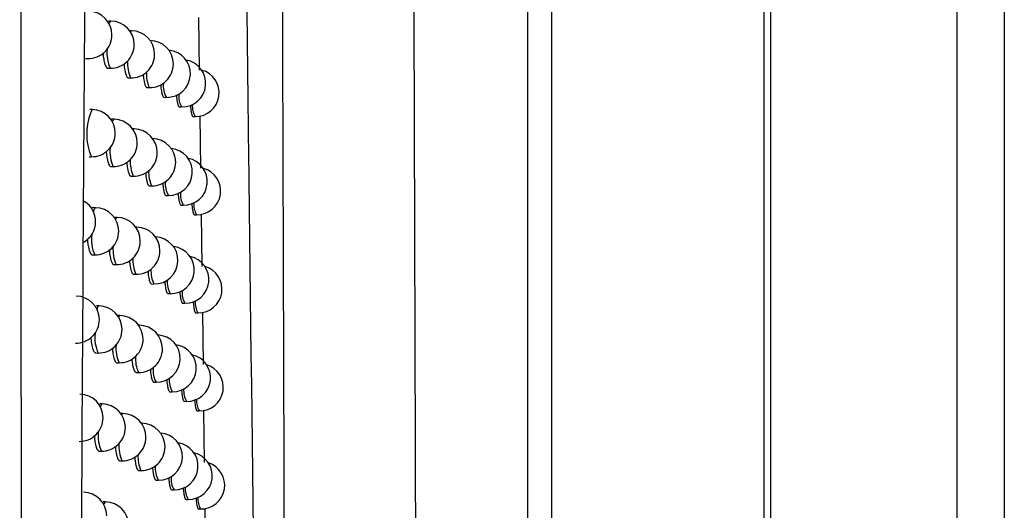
# Model space of a CAD drawing. Header units: millimetres. Extents: x -0.66 to 0.91, y -0.4 to 0.64.
# Tile 61 of 171: x 0.1877 to 0.2086, y 0.0335 to 0.0439. Entities that reach past the tile are written whole.
import ezdxf

# ---------------------------------------------------------------- set-up
doc = ezdxf.new("R2010")
doc.units = ezdxf.units.MM
doc.layers.add('FORMAT', color=7, linetype='Continuous')

msp = doc.modelspace()

# ---------------------------------------------------------------- linework, layer by layer
at = {"layer": 'FORMAT', "color": 7, "linetype": 'Continuous', "lineweight": 25}
for p, q in [((0.203614, 0.324067), (0.203614, -0.03602)), ((0.207571, -0.035976), (0.207571, 0.324024)), ((0.208571, 0.324024), (0.208571, -0.035976)), ((0.203483, 0.021911), (0.203483, 0.136136)), ((0.198474, 0.022126), (0.198474, 0.135921)), ((0.198974, 0.135921), (0.198974, 0.022364)), ((0.189634, 0.043901), (0.189583, 0.043901)), ((0.19149, 0.043973), (0.191504, 0.042862)), ((0.190069, 0.043695), (0.190029, 0.043695)), ((0.190466, 0.043489), (0.190464, 0.04349)), ((0.189097, 0.043108), (0.189145, 0.043107)), ((0.189569, 0.042902), (0.189617, 0.042901)), ((0.190003, 0.042696), (0.190051, 0.042695)), ((0.190401, 0.04249), (0.190448, 0.04249)), ((0.190761, 0.042286), (0.190809, 0.042285)), ((0.189236, 0.042027), (0.189185, 0.042028)), ((0.191085, 0.042082), (0.191133, 0.042081)), ((0.189699, 0.04182), (0.189648, 0.041821)), ((0.191373, 0.041879), (0.19142, 0.041878)), ((0.191517, 0.041892), (0.191532, 0.040783)), ((0.190125, 0.041615), (0.190094, 0.041615)), ((0.189171, 0.041028), (0.189218, 0.041027)), ((0.189633, 0.040821), (0.189681, 0.040821)), ((0.190059, 0.040616), (0.190107, 0.040615)), ((0.190449, 0.040411), (0.190497, 0.04041)), ((0.190803, 0.040206), (0.190851, 0.040205)), ((0.189308, 0.039947), (0.189257, 0.039948)), ((0.191121, 0.040002), (0.191168, 0.040002)), ((0.189763, 0.039741), (0.189711, 0.039742)), ((0.191403, 0.039799), (0.19145, 0.039798)), ((0.191545, 0.039813), (0.19156, 0.038704)), ((0.190181, 0.039536), (0.190157, 0.039536)), ((0.189243, 0.038948), (0.189291, 0.038948)), ((0.189697, 0.038742), (0.189745, 0.038741)), ((0.190115, 0.038537), (0.190163, 0.038536)), ((0.190497, 0.038332), (0.190545, 0.038331)), ((0.190844, 0.038127), (0.190892, 0.038127)), ((0.189379, 0.037869), (0.189328, 0.03787)), ((0.191156, 0.037924), (0.191203, 0.037923)), ((0.189825, 0.037663), (0.189774, 0.037664)), ((0.191432, 0.037721), (0.191479, 0.03772)), ((0.191573, 0.037733), (0.191586, 0.036627)), ((0.190235, 0.037457), (0.19022, 0.037458)), ((0.189314, 0.03687), (0.189362, 0.036869)), ((0.189759, 0.036664), (0.189807, 0.036663)), ((0.190169, 0.036458), (0.190217, 0.036458)), ((0.190544, 0.036254), (0.190592, 0.036253)), ((0.190884, 0.036049), (0.190932, 0.036049)), ((0.189449, 0.035791), (0.189398, 0.035792)), ((0.19119, 0.035846), (0.191237, 0.035845)), ((0.189886, 0.035585), (0.189844, 0.035586)), ((0.19146, 0.035643), (0.191507, 0.035642)), ((0.191598, 0.035654), (0.191611, 0.034551)), ((0.190289, 0.03538), (0.190281, 0.03538)), ((0.189383, 0.034792), (0.189431, 0.034792)), ((0.18982, 0.034586), (0.189869, 0.034586)), ((0.190223, 0.034381), (0.190271, 0.03438)), ((0.190591, 0.034176), (0.190639, 0.034176)), ((0.190924, 0.033972), (0.190972, 0.033972)), ((0.189518, 0.033715), (0.189467, 0.033716)), ((0.191224, 0.033769), (0.191271, 0.033768)), ((0.191489, 0.033566), (0.191536, 0.033565)), ((0.191622, 0.033577), (0.191634, 0.032568))]:
    msp.add_line(p, q, dxfattribs=at)
at = {"layer": 'FORMAT', "color": 7, "linetype": 'Continuous', "lineweight": 25, "flags": 128}
for points in [[(0.189598, 0.043838), (0.189605, 0.043863), (0.189634, 0.043901), (0.189634, 0.043901)], [(0.190046, 0.043671), (0.190069, 0.043695), (0.190069, 0.043695)], [(0.190464, 0.043489), (0.190466, 0.043489), (0.190466, 0.043489)], [(0.189665, 0.041768), (0.18967, 0.041782), (0.189699, 0.04182), (0.189699, 0.04182)], [(0.190106, 0.041598), (0.190125, 0.041615), (0.190125, 0.041615)], [(0.189732, 0.039699), (0.189734, 0.039703), (0.189762, 0.039741), (0.189763, 0.039741)], [(0.190165, 0.039525), (0.19018, 0.039536), (0.190181, 0.039536)], [(0.189798, 0.037629), (0.189825, 0.037663), (0.189825, 0.037663)], [(0.190224, 0.037452), (0.190235, 0.037457), (0.190235, 0.037457)], [(0.189412, 0.035728), (0.18942, 0.035753), (0.189449, 0.035791), (0.189449, 0.035791)], [(0.189862, 0.035559), (0.189886, 0.035585), (0.189886, 0.035585)], [(0.190283, 0.035379), (0.190289, 0.03538), (0.190289, 0.03538)], [(0.189484, 0.033662), (0.189489, 0.033677), (0.189517, 0.033715), (0.189518, 0.033715)]]:
    msp.add_lwpolyline(points, dxfattribs=at)
at = {"layer": 'FORMAT', "color": 7, "linetype": 'Continuous', "lineweight": 25}
for centre, radius, start, end in [((0.189154, 0.043607), 0.0005, 360, 88.978431), ((0.189626, 0.043401), 0.0005, 360, 88.978431), ((0.19006, 0.043195), 0.0005, 360, 88.978431), ((0.189154, 0.043607), 0.0005, 268.978431, 360), ((0.190457, 0.04299), 0.0005, 360, 88.978431), ((0.190337, 0.043224), 0.0007892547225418, 174.138273, 204.152911), ((0.189626, 0.043401), 0.0005, 268.978431, 360), ((0.190818, 0.042785), 0.0005, 268.978431, 84.920656), ((0.190717, 0.042999), 0.0007321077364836, 175.631539, 204.571646), ((0.19006, 0.043195), 0.0005, 268.978431, 360), ((0.191142, 0.042581), 0.0005, 268.978431, 80.306355), ((0.191069, 0.042779), 0.0006847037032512, 176.956702, 204.980117), ((0.190457, 0.04299), 0.0005, 268.978431, 360), ((0.191429, 0.042378), 0.0005, 268.978431, 75.326189), ((0.191219, 0.042525), 0.0004754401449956, 173.16169, 210.373324), ((0.191518, 0.04231), 0.0004480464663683, 174.298667, 210.712866), ((0.190344, 0.041507), 0.0012234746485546, 154.856983, 203.099878), ((0.189227, 0.041527), 0.0005, 360, 88.978431), ((0.191784, 0.042097), 0.0004249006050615, 175.32849, 211.036236), ((0.18969, 0.041321), 0.0005, 360, 88.978431), ((0.190116, 0.041115), 0.0005, 360, 88.978431), ((0.189227, 0.041527), 0.0005, 268.978431, 360), ((0.190506, 0.04091), 0.0005, 360, 88.978431), ((0.190387, 0.041139), 0.0007746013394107, 174.511914, 204.253478), ((0.18969, 0.041321), 0.0005, 268.978431, 360), ((0.19086, 0.040705), 0.0005, 268.978431, 84.06467), ((0.190762, 0.040916), 0.0007208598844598, 175.938033, 204.663081), ((0.190116, 0.041115), 0.0005, 268.978431, 360), ((0.190506, 0.04091), 0.0005, 268.978431, 360), ((0.191177, 0.040501), 0.0005, 268.978431, 79.463819), ((0.191109, 0.040696), 0.0006758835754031, 177.213695, 205.06325), ((0.191459, 0.040298), 0.0005, 268.978431, 74.492795), ((0.191256, 0.040443), 0.0004698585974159, 173.386813, 210.439078), ((0.188809, 0.039654), 0.0005, 299.861275, 58.746894), ((0.191549, 0.040229), 0.0004437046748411, 174.486691, 210.770794), ((0.189354, 0.03987), 8.93858569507e-05, 120.503186, 186.905599), ((0.189299, 0.039448), 0.0005, 360, 88.978431), ((0.191811, 0.040016), 0.0004215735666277, 175.482354, 211.085822), ((0.189754, 0.039241), 0.0005, 360, 88.978431), ((0.189299, 0.039448), 0.0005, 268.978431, 360), ((0.190172, 0.039036), 0.0005, 360, 88.978431), ((0.190043, 0.039281), 0.000822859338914, 173.30173, 203.938106), ((0.189754, 0.039241), 0.0005, 268.978431, 360), ((0.190554, 0.038831), 0.0005, 268.978431, 87.511142), ((0.190438, 0.039055), 0.0007609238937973, 174.866129, 204.351425), ((0.190172, 0.039036), 0.0005, 268.978431, 360), ((0.190901, 0.038626), 0.0005, 268.978431, 83.214024), ((0.190808, 0.038833), 0.0007102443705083, 176.231633, 204.752394), ((0.191212, 0.038423), 0.0005, 268.978431, 78.625476), ((0.191149, 0.038614), 0.0006675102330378, 177.461032, 205.144444), ((0.191488, 0.03822), 0.0005, 268.978431, 73.662807), ((0.191292, 0.038362), 0.0004645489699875, 173.603969, 210.503199), ((0.188889, 0.037576), 0.0005, 360, 88.978431), ((0.19158, 0.038148), 0.0004395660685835, 174.668062, 210.827146), ((0.189419, 0.037799), 8.05537115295e-05, 119.871598, 183.671216), ((0.18937, 0.037369), 0.0005, 360, 88.978431), ((0.191837, 0.037936), 0.0004183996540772, 175.630594, 211.133905), ((0.188889, 0.037576), 0.0005, 268.978431, 360), ((0.189816, 0.037163), 0.0005, 360, 88.978431), ((0.18937, 0.037369), 0.0005, 268.978431, 360), ((0.190226, 0.036958), 0.0005, 360, 88.978431), ((0.190098, 0.037197), 0.0008059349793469, 173.719718, 204.043637), ((0.189816, 0.037163), 0.0005, 268.978431, 360), ((0.190601, 0.036753), 0.0005, 268.978431, 86.649703), ((0.190488, 0.036973), 0.0007481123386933, 175.203073, 204.446932), ((0.190226, 0.036958), 0.0005, 268.978431, 360), ((0.190941, 0.036549), 0.0005, 268.978431, 82.368474), ((0.190853, 0.036752), 0.0007002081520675, 176.513294, 204.839651), ((0.191246, 0.036345), 0.0005, 268.978431, 77.791172), ((0.191013, 0.036498), 0.0004874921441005, 172.686116, 210.236836), ((0.191516, 0.036142), 0.0005, 268.978431, 72.83615), ((0.191328, 0.036282), 0.0004594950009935, 173.813477, 210.565705), ((0.191611, 0.036069), 0.0004356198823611, 174.843004, 210.881938), ((0.188968, 0.035498), 0.0005, 360, 88.978431), ((0.18944, 0.035291), 0.0005, 360, 88.978431), ((0.191863, 0.035857), 0.0004153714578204, 175.773383, 211.180506), ((0.188968, 0.035498), 0.0005, 268.978431, 360), ((0.189877, 0.035086), 0.0005, 360, 88.978431), ((0.18944, 0.035291), 0.0005, 268.978431, 360), ((0.19028, 0.03488), 0.0005, 360, 88.978431), ((0.190152, 0.035115), 0.0007902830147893, 174.112268, 204.146018), ((0.189877, 0.035086), 0.0005, 268.978431, 360), ((0.190648, 0.034676), 0.0005, 268.978431, 85.794418), ((0.190538, 0.034891), 0.000736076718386, 175.524468, 204.54014), ((0.19028, 0.03488), 0.0005, 268.978431, 360), ((0.190981, 0.034471), 0.0005, 268.978431, 81.527794), ((0.190897, 0.034671), 0.0006907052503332, 176.783833, 204.924905), ((0.19128, 0.034268), 0.0005, 268.978431, 76.960762), ((0.191054, 0.034419), 0.0004813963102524, 172.924903, 210.304955), ((0.191545, 0.034065), 0.0005, 268.978431, 72.01276), ((0.191363, 0.034203), 0.000454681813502, 174.015631, 210.626612), ((0.191641, 0.03399), 0.0004318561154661, 175.011727, 210.935189), ((0.189045, 0.033421), 0.0005, 360, 88.978431), ((0.189509, 0.033215), 0.0005, 360, 88.978431), ((0.191888, 0.033779), 0.0004124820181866, 175.910889, 211.225648)]:
    msp.add_arc(centre, radius, start, end, dxfattribs=at)
for points, knots in [([(0.1958452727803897, 0.1341201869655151), (0.1958674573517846, 0.1217911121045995), (0.1959118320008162, 0.0971299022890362), (0.1960024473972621, 0.060297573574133), (0.1960787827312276, 0.0358944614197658), (0.1961169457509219, 0.0236943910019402)], [0, 0, 0, 0, 0.3333052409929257, 0.6666932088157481, 1, 1, 1, 1]), ([(0.1933480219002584, 0.0217882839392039), (0.1933383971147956, 0.0246374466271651), (0.1932891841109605, 0.039205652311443), (0.1932091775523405, 0.0655934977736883), (0.1931469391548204, 0.0897799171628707), (0.1931180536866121, 0.1021753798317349), (0.1931167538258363, 0.1027331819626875)], [0, 0, 0, 0, 0.1061557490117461, 0.5427906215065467, 0.979425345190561, 1, 1, 1, 1]), ([(0.1927901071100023, 0.0213730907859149), (0.1927143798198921, 0.0279605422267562), (0.1925628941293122, 0.0411381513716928), (0.1922969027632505, 0.0610178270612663), (0.1919990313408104, 0.0809722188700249), (0.1917604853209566, 0.0943342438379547), (0.1916411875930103, 0.1010166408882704)], [0, 0, 0, 0, 0.2497424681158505, 0.4995875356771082, 0.7497419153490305, 1, 1, 1, 1]), ([(0.1877643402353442, -0.0006604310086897), (0.1877633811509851, 0.0003869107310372), (0.1877554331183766, 0.0090663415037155), (0.1877418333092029, 0.0253824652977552), (0.1877256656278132, 0.0482942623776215), (0.1877123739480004, 0.0712143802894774), (0.1877042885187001, 0.0885041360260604), (0.1877004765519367, 0.0981526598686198), (0.187699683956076, 0.1001588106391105)], [0, 0, 0, 0, 0.0311834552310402, 0.2584205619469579, 0.4856768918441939, 0.7129909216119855, 0.9403241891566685, 1, 1, 1, 1]), ([(0.1896683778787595, 0.097464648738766), (0.1895188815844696, 0.086539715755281), (0.1892198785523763, 0.0646890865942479), (0.1889767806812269, 0.0319072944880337), (0.1889076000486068, 0.0100701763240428), (0.1888730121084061, -0.0008476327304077)], [0, 0, 0, 0, 0.3333330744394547, 0.6666894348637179, 1, 1, 1, 1]), ([(0.1894654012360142, 0.0432289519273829), (0.1894668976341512, 0.0432090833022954), (0.1894693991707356, 0.043175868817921), (0.189474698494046, 0.0431333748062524), (0.1894815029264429, 0.0430873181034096), (0.1894897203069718, 0.043045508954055), (0.1894990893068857, 0.0430089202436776), (0.1895091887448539, 0.0429759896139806), (0.1895202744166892, 0.0429488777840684), (0.1895320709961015, 0.0429283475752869), (0.1895412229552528, 0.0429162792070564), (0.189550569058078, 0.0429077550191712), (0.1895597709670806, 0.0429025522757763), (0.1895658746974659, 0.0429020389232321), (0.1895687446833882, 0.0429017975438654)], [0, 0, 0, 0, 0.1047601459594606, 0.1751280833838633, 0.2434145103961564, 0.3815509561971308, 0.4520525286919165, 0.5205776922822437, 0.6591970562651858, 0.7299457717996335, 0.7986963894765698, 0.8679264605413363, 0.9378987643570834, 1, 1, 1, 1]), ([(0.1899102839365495, 0.0429999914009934), (0.1899111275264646, 0.0429878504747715), (0.1899128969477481, 0.0429623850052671), (0.1899169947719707, 0.0429271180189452), (0.1899231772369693, 0.0428809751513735), (0.1899307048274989, 0.0428391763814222), (0.1899392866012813, 0.0428025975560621), (0.1899485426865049, 0.0427697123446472), (0.1899587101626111, 0.0427426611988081), (0.1899695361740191, 0.0427222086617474), (0.1899779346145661, 0.0427102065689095), (0.1899865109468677, 0.0427017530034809), (0.1899949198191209, 0.0426966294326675), (0.1900004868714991, 0.0426961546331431), (0.1900030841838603, 0.0426959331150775)], [0, 0, 0, 0, 0.0670146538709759, 0.1405625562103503, 0.2118795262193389, 0.3561499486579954, 0.4297864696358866, 0.5012581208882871, 0.6458415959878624, 0.7196385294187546, 0.791251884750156, 0.8633652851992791, 0.9362529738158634, 1, 1, 1, 1]), ([(0.1903177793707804, 0.0427715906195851), (0.1903180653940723, 0.0427671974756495), (0.1903192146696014, 0.0427495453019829), (0.1903222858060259, 0.0427216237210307), (0.1903278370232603, 0.0426753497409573), (0.190334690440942, 0.0426335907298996), (0.1903424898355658, 0.0425970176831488), (0.1903509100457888, 0.0425641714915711), (0.190360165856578, 0.042537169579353), (0.1903700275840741, 0.0425167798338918), (0.1903776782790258, 0.0425048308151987), (0.1903854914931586, 0.0424964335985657), (0.1903931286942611, 0.0424913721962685), (0.1903981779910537, 0.0424909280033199), (0.1904005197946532, 0.0424907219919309)], [0, 0, 0, 0, 0.0255085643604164, 0.1024964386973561, 0.1771052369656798, 0.3280376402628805, 0.4050779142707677, 0.4797733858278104, 0.6308813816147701, 0.7080118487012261, 0.7827820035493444, 0.858074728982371, 0.9341767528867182, 0.9999999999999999, 0.9999999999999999, 0.9999999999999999, 0.9999999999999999]), ([(0.1906880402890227, 0.0425476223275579), (0.1906889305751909, 0.0425371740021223), (0.1906908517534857, 0.0425146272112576), (0.1906957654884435, 0.0424706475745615), (0.1907018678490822, 0.0424287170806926), (0.1907089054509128, 0.042392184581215), (0.1907164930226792, 0.0423593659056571), (0.190724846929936, 0.0423323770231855), (0.1907381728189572, 0.0423020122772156), (0.1907497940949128, 0.0422873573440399), (0.190759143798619, 0.0422863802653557), (0.1907612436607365, 0.0422861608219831)], [0, 0, 0, 0, 0.0670932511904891, 0.1447827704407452, 0.3019494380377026, 0.3821743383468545, 0.4599000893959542, 0.6171403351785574, 0.6974032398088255, 0.9320394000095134, 1, 1, 1, 1]), ([(0.191020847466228, 0.0423345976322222), (0.1910214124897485, 0.0423271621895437), (0.1910228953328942, 0.0423076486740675), (0.1910270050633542, 0.0422665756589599), (0.1910324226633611, 0.0422245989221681), (0.1910402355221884, 0.0421791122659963), (0.1910472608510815, 0.0421480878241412), (0.1910548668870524, 0.0421233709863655), (0.1910628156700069, 0.0421030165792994), (0.1910712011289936, 0.0420895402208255), (0.1910794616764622, 0.0420828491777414), (0.1910835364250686, 0.0420824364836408), (0.1910854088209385, 0.0420822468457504)], [0, 0, 0, 0, 0.0487718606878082, 0.1279964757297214, 0.2882698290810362, 0.370081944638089, 0.5283820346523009, 0.6096032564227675, 0.6914218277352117, 0.8497238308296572, 0.9309462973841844, 1, 1, 1, 1]), ([(0.1913169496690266, 0.0421222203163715), (0.1913172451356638, 0.0421178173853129), (0.1913183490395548, 0.0421013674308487), (0.19132173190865, 0.0420632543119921), (0.191326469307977, 0.0420212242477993), (0.1913319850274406, 0.0419847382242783), (0.1913379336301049, 0.0419519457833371), (0.1913444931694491, 0.0419250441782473), (0.191351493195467, 0.0419047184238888), (0.1913587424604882, 0.0418889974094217), (0.1913659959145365, 0.041879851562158), (0.1913714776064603, 0.0418791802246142), (0.1913731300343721, 0.0418789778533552)], [0, 0, 0, 0, 0.0295389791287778, 0.1103616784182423, 0.2738683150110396, 0.3573312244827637, 0.4381522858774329, 0.6016555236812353, 0.6851165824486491, 0.7659385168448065, 0.9294433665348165, 1, 1, 1, 1]), ([(0.1895324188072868, 0.0411433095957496), (0.1895337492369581, 0.0411252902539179), (0.189536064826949, 0.0410939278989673), (0.18954106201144, 0.0410531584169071), (0.1895477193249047, 0.0410070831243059), (0.1895557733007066, 0.0409652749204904), (0.1895649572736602, 0.0409286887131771), (0.1895748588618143, 0.0408957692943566), (0.189585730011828, 0.0408686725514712), (0.189597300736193, 0.0408481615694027), (0.1896062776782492, 0.0408361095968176), (0.1896154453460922, 0.0408276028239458), (0.1896244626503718, 0.0408224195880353), (0.1896304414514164, 0.0408219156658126), (0.1896332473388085, 0.0408216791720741)], [0, 0, 0, 0, 0.0960274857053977, 0.1671341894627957, 0.2361234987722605, 0.3756826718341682, 0.4469114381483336, 0.5161184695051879, 0.6561180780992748, 0.7275722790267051, 0.7969842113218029, 0.8668803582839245, 0.9375261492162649, 0.9999999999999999, 0.9999999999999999, 0.9999999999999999, 0.9999999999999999]), ([(0.1899688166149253, 0.0409148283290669), (0.1899695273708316, 0.0409044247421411), (0.1899711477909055, 0.0408807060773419), (0.1899750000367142, 0.0408470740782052), (0.1899810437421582, 0.0408009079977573), (0.1899884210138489, 0.0407591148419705), (0.1899968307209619, 0.0407225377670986), (0.1900059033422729, 0.0406896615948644), (0.1900158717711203, 0.0406626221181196), (0.1900264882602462, 0.0406421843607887), (0.1900347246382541, 0.0406301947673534), (0.1900431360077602, 0.0406217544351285), (0.1900513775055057, 0.0406166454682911), (0.1900568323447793, 0.040616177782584), (0.1900593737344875, 0.04061595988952)], [0, 0, 0, 0, 0.0580489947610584, 0.1323432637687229, 0.2043733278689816, 0.3500869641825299, 0.4244609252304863, 0.4966293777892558, 0.6426231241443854, 0.717140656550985, 0.7894350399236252, 0.8622343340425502, 0.9358154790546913, 1, 1, 1, 1]), ([(0.1903684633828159, 0.0406868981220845), (0.1903686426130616, 0.04068412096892), (0.1903696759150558, 0.0406681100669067), (0.190372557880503, 0.0406417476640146), (0.1903779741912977, 0.0405954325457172), (0.1903846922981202, 0.0405536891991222), (0.1903923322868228, 0.0405171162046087), (0.1904005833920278, 0.0404842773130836), (0.1904096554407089, 0.0404572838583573), (0.1904193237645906, 0.040436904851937), (0.1904268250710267, 0.0404249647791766), (0.1904344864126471, 0.0404165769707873), (0.1904419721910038, 0.0404115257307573), (0.1904469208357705, 0.0404110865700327), (0.1904492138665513, 0.0404108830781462)], [0, 0, 0, 0, 0.0163143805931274, 0.0940560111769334, 0.1693877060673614, 0.3217829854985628, 0.3995705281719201, 0.4749772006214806, 0.6275244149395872, 0.7053900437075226, 0.7808603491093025, 0.8568581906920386, 0.9336730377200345, 1, 1, 1, 1]), ([(0.1907313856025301, 0.0404661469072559), (0.1907322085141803, 0.0404562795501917), (0.1907340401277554, 0.0404343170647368), (0.1907387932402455, 0.0403908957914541), (0.190744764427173, 0.0403489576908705), (0.1907516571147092, 0.040312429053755), (0.1907590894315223, 0.0402796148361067), (0.1907672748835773, 0.0402526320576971), (0.1907803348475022, 0.040222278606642), (0.1907917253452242, 0.0402076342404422), (0.190800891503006, 0.0402066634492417), (0.1908029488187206, 0.0402064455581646)], [0, 0, 0, 0, 0.0636252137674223, 0.1416152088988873, 0.2993900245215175, 0.3799256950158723, 0.4579445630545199, 0.6157780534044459, 0.6963440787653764, 0.9318453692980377, 1, 1, 1, 1]), ([(0.191057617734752, 0.0402533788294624), (0.1910581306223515, 0.0402464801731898), (0.1910595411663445, 0.0402275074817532), (0.191062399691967, 0.0401984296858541), (0.1910661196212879, 0.0401661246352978), (0.1910703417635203, 0.0401359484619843), (0.1910780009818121, 0.0400902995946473), (0.1910869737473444, 0.0400536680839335), (0.1911005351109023, 0.0400184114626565), (0.1911107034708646, 0.0400038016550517), (0.1911188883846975, 0.0400028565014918), (0.1911207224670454, 0.0400026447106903)], [0, 0, 0, 0, 0.0454589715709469, 0.125021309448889, 0.2051400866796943, 0.2861206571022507, 0.368281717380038, 0.6083892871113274, 0.6905537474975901, 0.9306590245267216, 1, 1, 1, 1]), ([(0.1892569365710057, 0.0399479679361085), (0.1892557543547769, 0.0399480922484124), (0.1892511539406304, 0.0399485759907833), (0.1892385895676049, 0.039944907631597), (0.1892274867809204, 0.0399314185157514), (0.1892197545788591, 0.0399220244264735)], [0, 0, 0, 0, 0.0950193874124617, 0.3697534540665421, 1, 1, 1, 1]), ([(0.1913477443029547, 0.0400412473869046), (0.1913480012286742, 0.0400373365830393), (0.1913490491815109, 0.0400213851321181), (0.1913523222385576, 0.0399837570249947), (0.1913569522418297, 0.0399417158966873), (0.1913623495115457, 0.0399052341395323), (0.1913681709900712, 0.0398724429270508), (0.1913745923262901, 0.0398455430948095), (0.1913814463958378, 0.0398252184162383), (0.1913885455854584, 0.0398094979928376), (0.1913956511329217, 0.039800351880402), (0.1914010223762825, 0.0397996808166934), (0.1914026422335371, 0.0397994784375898)], [0, 0, 0, 0, 0.0263361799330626, 0.107420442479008, 0.2714561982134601, 0.3551891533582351, 0.4362727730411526, 0.6003070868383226, 0.6840391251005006, 0.765126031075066, 0.9291668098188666, 1, 1, 1, 1]), ([(0.1891338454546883, 0.0392872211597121), (0.1891357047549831, 0.0392635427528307), (0.1891386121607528, 0.0392265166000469), (0.1891445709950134, 0.0391804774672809), (0.1891516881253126, 0.0391344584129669), (0.1891602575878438, 0.039092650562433), (0.1891700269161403, 0.0390560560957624), (0.1891805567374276, 0.039023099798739), (0.1891921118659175, 0.0389959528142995), (0.1892044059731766, 0.0389753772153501), (0.1892139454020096, 0.0389632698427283), (0.1892236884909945, 0.0389547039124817), (0.1892333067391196, 0.0389494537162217), (0.1892396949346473, 0.0389489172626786), (0.1892427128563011, 0.0389486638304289)], [0, 0, 0, 0, 0.1221855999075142, 0.191062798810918, 0.2579334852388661, 0.3932040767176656, 0.4622405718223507, 0.5293981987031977, 0.6652490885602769, 0.7345824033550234, 0.8020144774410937, 0.8699164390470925, 0.9385457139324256, 1, 1, 1, 1]), ([(0.1895982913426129, 0.0390586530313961), (0.1895994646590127, 0.0390424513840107), (0.1896016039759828, 0.0390129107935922), (0.1896063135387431, 0.0389738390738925), (0.1896128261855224, 0.0389277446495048), (0.1896207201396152, 0.0388859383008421), (0.1896297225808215, 0.0388493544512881), (0.1896394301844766, 0.038816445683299), (0.1896500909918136, 0.0387893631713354), (0.1896614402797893, 0.0387688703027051), (0.1896702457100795, 0.0387568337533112), (0.189679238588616, 0.0387483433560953), (0.189688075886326, 0.0387431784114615), (0.1896939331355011, 0.0387426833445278), (0.1896966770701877, 0.0387424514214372)], [0, 0, 0, 0, 0.087264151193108, 0.1591094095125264, 0.2288021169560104, 0.3697850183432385, 0.4417414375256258, 0.5116320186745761, 0.6530152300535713, 0.7251765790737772, 0.7952526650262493, 0.8658177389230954, 0.937139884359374, 1, 1, 1, 1]), ([(0.1900263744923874, 0.0388306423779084), (0.1900269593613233, 0.0388219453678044), (0.1900284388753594, 0.0387999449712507), (0.1900320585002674, 0.0387679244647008), (0.1900379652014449, 0.0387217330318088), (0.1900451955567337, 0.0386799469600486), (0.1900534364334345, 0.0386433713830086), (0.1900623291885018, 0.0386105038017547), (0.1900721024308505, 0.0385834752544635), (0.1900825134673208, 0.0385630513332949), (0.1900905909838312, 0.0385510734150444), (0.1900988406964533, 0.0385426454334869), (0.1901069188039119, 0.0385375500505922), (0.1901122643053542, 0.0385370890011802), (0.190114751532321, 0.038536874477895)], [0, 0, 0, 0, 0.0490571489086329, 0.124097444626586, 0.196840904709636, 0.3439983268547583, 0.4191099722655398, 0.491976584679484, 0.6393833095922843, 0.7146227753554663, 0.7876006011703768, 0.8610882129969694, 0.9353652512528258, 1, 1, 1, 1]), ([(0.1904183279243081, 0.0386031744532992), (0.1904184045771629, 0.0386019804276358), (0.1904193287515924, 0.0385875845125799), (0.1904220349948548, 0.0385627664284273), (0.1904273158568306, 0.0385164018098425), (0.1904339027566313, 0.0384746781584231), (0.190441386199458, 0.0384381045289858), (0.1904494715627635, 0.0384052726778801), (0.1904583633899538, 0.0383782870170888), (0.1904678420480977, 0.0383579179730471), (0.1904751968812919, 0.0383459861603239), (0.1904827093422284, 0.0383376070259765), (0.1904900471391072, 0.0383325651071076), (0.1904948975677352, 0.0383321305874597), (0.1904971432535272, 0.0383319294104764)], [0, 0, 0, 0, 0.0070993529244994, 0.0855942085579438, 0.161648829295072, 0.3155070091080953, 0.3940417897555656, 0.4701606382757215, 0.6241490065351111, 0.7027507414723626, 0.7789231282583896, 0.8556280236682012, 0.9331576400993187, 1, 1, 1, 1]), ([(0.1907740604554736, 0.0383855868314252), (0.1907748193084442, 0.0383762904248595), (0.1907765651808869, 0.0383549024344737), (0.1907811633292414, 0.0383120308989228), (0.1907870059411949, 0.0382700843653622), (0.190793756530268, 0.0382335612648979), (0.1908010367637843, 0.0382007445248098), (0.1908090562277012, 0.0381738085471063), (0.1908197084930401, 0.0381484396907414), (0.1908287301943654, 0.0381349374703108), (0.1908376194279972, 0.0381282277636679), (0.1908420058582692, 0.0381278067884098), (0.1908440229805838, 0.0381276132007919)], [0, 0, 0, 0, 0.0601637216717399, 0.138417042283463, 0.2967248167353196, 0.3775328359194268, 0.4558085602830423, 0.6141619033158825, 0.6949935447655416, 0.8514150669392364, 0.9316724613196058, 1, 1, 1, 1]), ([(0.1910938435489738, 0.0381730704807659), (0.1910943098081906, 0.0381667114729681), (0.191097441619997, 0.0381239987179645), (0.1911032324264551, 0.0380752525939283), (0.1911136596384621, 0.0380115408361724), (0.1911224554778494, 0.0379749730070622), (0.1911319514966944, 0.0379497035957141), (0.191137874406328, 0.0379378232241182), (0.1911439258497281, 0.0379294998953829), (0.1911498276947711, 0.037924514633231), (0.1911537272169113, 0.0379241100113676), (0.1911555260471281, 0.0379239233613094)], [0, 0, 0, 0, 0.0421445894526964, 0.2830805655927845, 0.3655284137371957, 0.6064671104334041, 0.6889160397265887, 0.7687550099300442, 0.849152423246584, 0.9304147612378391, 1, 1, 1, 1]), ([(0.1913781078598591, 0.0379611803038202), (0.1913783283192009, 0.037957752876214), (0.1913793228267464, 0.0379422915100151), (0.1913824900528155, 0.0379051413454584), (0.1913870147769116, 0.0378630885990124), (0.1913922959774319, 0.0378266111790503), (0.1913979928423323, 0.0377938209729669), (0.1914042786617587, 0.0377669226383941), (0.1914109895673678, 0.0377465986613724), (0.1914179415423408, 0.037730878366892), (0.1914249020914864, 0.0377217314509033), (0.1914301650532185, 0.0377210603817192), (0.1914317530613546, 0.0377208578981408)], [0, 0, 0, 0, 0.023167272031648, 0.1045091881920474, 0.2690661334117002, 0.353065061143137, 0.4344078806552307, 0.5989664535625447, 0.6829659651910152, 0.7643150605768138, 0.9288861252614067, 1, 1, 1, 1]), ([(0.189207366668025, 0.0372030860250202), (0.1892090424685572, 0.0371812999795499), (0.1892117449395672, 0.037146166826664), (0.1892173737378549, 0.0371018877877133), (0.1892243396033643, 0.0370558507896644), (0.1892327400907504, 0.0370140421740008), (0.1892423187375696, 0.0369774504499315), (0.1892526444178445, 0.0369445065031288), (0.1892639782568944, 0.0369173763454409), (0.1892760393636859, 0.0368968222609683), (0.1892853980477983, 0.0368847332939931), (0.1892949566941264, 0.0368761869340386), (0.1893043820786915, 0.0368709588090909), (0.189310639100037, 0.0368704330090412), (0.1893135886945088, 0.0368701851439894)], [0, 0, 0, 0, 0.1136190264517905, 0.1832271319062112, 0.2507916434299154, 0.3874667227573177, 0.4572212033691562, 0.5250493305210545, 0.6622575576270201, 0.7322847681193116, 0.8003644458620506, 0.8689186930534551, 0.9382075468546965, 1, 1, 1, 1]), ([(0.1896630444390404, 0.036974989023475), (0.1896640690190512, 0.0369605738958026), (0.1896660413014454, 0.0369328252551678), (0.1896704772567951, 0.0368954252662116), (0.1896768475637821, 0.0368493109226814), (0.1896845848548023, 0.0368075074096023), (0.1896934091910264, 0.0367709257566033), (0.1897029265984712, 0.0367380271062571), (0.1897133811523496, 0.0367109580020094), (0.1897245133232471, 0.0366904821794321), (0.1897331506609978, 0.0366784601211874), (0.1897419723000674, 0.0366699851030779), (0.1897506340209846, 0.0366648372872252), (0.1897563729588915, 0.0366643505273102), (0.189759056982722, 0.0366641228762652)], [0, 0, 0, 0, 0.0784715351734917, 0.1510550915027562, 0.2214516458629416, 0.3638591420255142, 0.4365436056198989, 0.5071193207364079, 0.6498892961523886, 0.7227593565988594, 0.7935023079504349, 0.8647390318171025, 0.9367402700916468, 1, 1, 1, 1]), ([(0.1901692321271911, 0.0364593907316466), (0.1901683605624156, 0.03645909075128), (0.1901646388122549, 0.0364578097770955), (0.1901582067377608, 0.0364615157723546), (0.1901499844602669, 0.0364676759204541), (0.1901419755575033, 0.03647781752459), (0.1901341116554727, 0.0364913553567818), (0.190121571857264, 0.0365194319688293), (0.1901100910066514, 0.0365585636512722), (0.1901003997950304, 0.0366062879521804), (0.1900951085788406, 0.0366375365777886), (0.190090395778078, 0.0366708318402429), (0.1900863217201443, 0.0367067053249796), (0.1900837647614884, 0.0367323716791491), (0.1900827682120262, 0.0367463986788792), (0.1900827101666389, 0.0367472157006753)], [0, 0, 0, 0, 0.0232425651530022, 0.0992502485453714, 0.1729221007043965, 0.2471090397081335, 0.32209383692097, 0.3981716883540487, 0.620512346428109, 0.6966004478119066, 0.7702139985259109, 0.8443434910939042, 0.9192727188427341, 0.9952979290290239, 1, 1, 1, 1]), ([(0.1904674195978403, 0.0365204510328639), (0.1904684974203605, 0.0365083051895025), (0.1904706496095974, 0.0364840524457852), (0.1904759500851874, 0.0364384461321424), (0.190482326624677, 0.036396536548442), (0.1904896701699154, 0.03635999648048), (0.1904975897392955, 0.0363271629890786), (0.1905063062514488, 0.0363001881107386), (0.1905155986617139, 0.0362798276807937), (0.1905228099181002, 0.0362679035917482), (0.1905301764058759, 0.036259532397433), (0.1905373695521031, 0.036254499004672), (0.1905421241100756, 0.0362540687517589), (0.19054432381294, 0.0362538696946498)], [0, 0, 0, 0, 0.0770312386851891, 0.1538154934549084, 0.3091501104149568, 0.3884389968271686, 0.4652776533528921, 0.6207225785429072, 0.7000682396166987, 0.7769512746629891, 0.854371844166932, 0.9326249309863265, 1, 1, 1, 1]), ([(0.190816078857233, 0.0363059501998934), (0.1908167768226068, 0.0362972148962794), (0.190818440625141, 0.0362763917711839), (0.1908228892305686, 0.0362340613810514), (0.1908286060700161, 0.0361921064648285), (0.1908352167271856, 0.0361555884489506), (0.1908405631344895, 0.0361309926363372), (0.1908462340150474, 0.0361094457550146), (0.1908522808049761, 0.0360908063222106), (0.1908606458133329, 0.0360704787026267), (0.1908694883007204, 0.0360569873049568), (0.1908782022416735, 0.0360502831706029), (0.1908825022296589, 0.0360498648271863), (0.1908844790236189, 0.036049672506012)], [0, 0, 0, 0, 0.0567527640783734, 0.1352866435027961, 0.2941622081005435, 0.3752603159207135, 0.45381099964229, 0.5329109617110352, 0.6128616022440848, 0.6939774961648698, 0.8509390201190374, 0.9314735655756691, 1, 1, 1, 1]), ([(0.1911295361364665, 0.0360936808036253), (0.1911299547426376, 0.0360878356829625), (0.1911320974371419, 0.0360579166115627), (0.1911361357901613, 0.0360195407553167), (0.1911414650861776, 0.0359794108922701), (0.1911459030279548, 0.0359518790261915), (0.1911506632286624, 0.0359272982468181), (0.1911557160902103, 0.0359057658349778), (0.1911611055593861, 0.0358871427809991), (0.1911667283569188, 0.0358718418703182), (0.1911744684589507, 0.0358561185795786), (0.1911822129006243, 0.0358469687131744), (0.1911880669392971, 0.0358462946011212), (0.1911898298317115, 0.0358460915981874)], [0, 0, 0, 0, 0.0388301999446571, 0.1987578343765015, 0.2808142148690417, 0.3634741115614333, 0.4435186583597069, 0.5241230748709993, 0.6055946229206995, 0.6882539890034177, 0.76829639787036, 0.9302244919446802, 1, 1, 1, 1]), ([(0.1914080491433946, 0.0358820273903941), (0.1914082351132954, 0.0358790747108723), (0.1914091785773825, 0.0358640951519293), (0.1914122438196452, 0.0358274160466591), (0.1914166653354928, 0.0357853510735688), (0.1914218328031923, 0.0357488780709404), (0.1914274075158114, 0.0357160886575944), (0.1914335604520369, 0.0356891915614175), (0.1914401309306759, 0.0356688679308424), (0.1914469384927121, 0.0356531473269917), (0.1914537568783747, 0.0356439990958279), (0.1914589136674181, 0.0356433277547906), (0.1914604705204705, 0.0356431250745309)], [0, 0, 0, 0, 0.0200322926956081, 0.1016279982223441, 0.2666982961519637, 0.3509591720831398, 0.4325578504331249, 0.5976339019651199, 0.6818974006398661, 0.7635058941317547, 0.9286015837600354, 1, 1, 1, 1]), ([(0.1892796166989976, 0.0351199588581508), (0.1892811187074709, 0.0351000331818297), (0.1892836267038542, 0.0350667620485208), (0.1892889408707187, 0.0350242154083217), (0.1892957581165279, 0.0349781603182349), (0.1893039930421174, 0.0349363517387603), (0.1893133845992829, 0.0348997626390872), (0.1893235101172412, 0.0348668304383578), (0.1893346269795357, 0.034839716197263), (0.1893464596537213, 0.0348191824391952), (0.1893556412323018, 0.0348071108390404), (0.18936501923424, 0.0347985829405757), (0.1893742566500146, 0.0347933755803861), (0.1893803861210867, 0.0347928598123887), (0.1893832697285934, 0.0347926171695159)], [0, 0, 0, 0, 0.1050206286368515, 0.1753594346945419, 0.2436183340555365, 0.3816989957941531, 0.4521719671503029, 0.520672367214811, 0.6592414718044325, 0.7299643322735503, 0.7986945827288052, 0.8679040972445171, 0.9378555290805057, 1, 1, 1, 1]), ([(0.1897267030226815, 0.0348923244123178), (0.1897275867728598, 0.0348796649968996), (0.1897294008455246, 0.0348536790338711), (0.1897335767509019, 0.0348179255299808), (0.189739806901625, 0.0347717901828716), (0.1897473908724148, 0.0347299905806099), (0.1897560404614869, 0.0346934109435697), (0.1897653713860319, 0.0346605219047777), (0.1897756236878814, 0.0346334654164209), (0.1897865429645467, 0.0346130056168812), (0.1897950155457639, 0.0346009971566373), (0.1898036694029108, 0.0345925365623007), (0.1898121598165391, 0.0345874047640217), (0.1898177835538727, 0.0345869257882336), (0.1898204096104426, 0.0345867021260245)], [0, 0, 0, 0, 0.0696510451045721, 0.1429725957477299, 0.2140733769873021, 0.3579061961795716, 0.431319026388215, 0.5025813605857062, 0.6467410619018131, 0.7203212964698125, 0.7917336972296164, 0.863644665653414, 0.9363276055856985, 1, 1, 1, 1]), ([(0.19013865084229, 0.0346652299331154), (0.1901390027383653, 0.0346598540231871), (0.1901402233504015, 0.0346412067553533), (0.190143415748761, 0.0346123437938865), (0.1901490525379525, 0.034566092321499), (0.1901559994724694, 0.0345243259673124), (0.1901639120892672, 0.0344877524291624), (0.1901724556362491, 0.0344549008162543), (0.1901818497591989, 0.0344278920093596), (0.1901918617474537, 0.0344074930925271), (0.190199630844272, 0.0343955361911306), (0.1902075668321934, 0.0343871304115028), (0.1902153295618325, 0.0343820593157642), (0.190220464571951, 0.0343816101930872), (0.1902228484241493, 0.0343814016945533)], [0, 0, 0, 0, 0.0310009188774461, 0.1075320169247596, 0.1817028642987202, 0.3317489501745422, 0.4083363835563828, 0.4826029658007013, 0.6328429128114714, 0.7095298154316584, 0.7838812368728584, 0.8587522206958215, 0.9344278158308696, 1, 1, 1, 1]), ([(0.1905157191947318, 0.034439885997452), (0.1905166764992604, 0.0344288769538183), (0.1905186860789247, 0.0344057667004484), (0.1905237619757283, 0.034361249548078), (0.1905300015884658, 0.0343193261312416), (0.1905371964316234, 0.034282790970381), (0.1905449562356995, 0.0342499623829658), (0.1905534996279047, 0.0342229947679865), (0.1905626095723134, 0.0342026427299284), (0.1905696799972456, 0.0341907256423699), (0.1905769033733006, 0.0341823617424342), (0.1905839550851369, 0.0341773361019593), (0.1905886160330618, 0.0341769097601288), (0.1905907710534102, 0.0341767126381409)], [0, 0, 0, 0, 0.0703723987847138, 0.1477261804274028, 0.3042133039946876, 0.3840909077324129, 0.4614900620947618, 0.618069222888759, 0.6979942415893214, 0.7754294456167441, 0.85340609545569, 0.9322213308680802, 1, 1, 1, 1]), ([(0.1908574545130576, 0.0342272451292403), (0.190858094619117, 0.0342190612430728), (0.1908596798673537, 0.0341987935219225), (0.1908639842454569, 0.0341569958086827), (0.1908695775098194, 0.0341150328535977), (0.1908760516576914, 0.0340785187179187), (0.1908812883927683, 0.0340539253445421), (0.1908868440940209, 0.0340323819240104), (0.1908927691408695, 0.0340137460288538), (0.1909009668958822, 0.0339934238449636), (0.190909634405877, 0.033979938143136), (0.1909181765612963, 0.0339732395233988), (0.1909223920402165, 0.0339728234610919), (0.1909243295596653, 0.033972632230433)], [0, 0, 0, 0, 0.0533823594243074, 0.1322035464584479, 0.2916605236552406, 0.3730556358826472, 0.4518888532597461, 0.5312733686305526, 0.6115117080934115, 0.6929196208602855, 0.8504379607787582, 0.9312582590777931, 1, 1, 1, 1]), ([(0.19116470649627, 0.034015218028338), (0.1911650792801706, 0.0340098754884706), (0.1911662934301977, 0.0339924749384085), (0.1911698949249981, 0.0339534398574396), (0.1911748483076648, 0.0339114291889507), (0.191180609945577, 0.0338749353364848), (0.191186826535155, 0.0338421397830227), (0.1911936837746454, 0.033815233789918), (0.1912010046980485, 0.0337949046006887), (0.1912085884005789, 0.0337791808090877), (0.1912161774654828, 0.0337700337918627), (0.1912219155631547, 0.0337693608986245), (0.1912236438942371, 0.0337691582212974)], [0, 0, 0, 0, 0.0355900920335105, 0.1159162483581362, 0.2784183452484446, 0.3613684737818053, 0.4416931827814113, 0.6041923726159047, 0.6871410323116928, 0.7674639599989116, 0.929959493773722, 1, 1, 1, 1]), ([(0.1914375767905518, 0.033803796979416), (0.1914377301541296, 0.0338013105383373), (0.1914386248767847, 0.0337868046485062), (0.1914415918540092, 0.0337505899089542), (0.1914459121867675, 0.0337085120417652), (0.1914509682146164, 0.0336720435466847), (0.1914564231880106, 0.03363925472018), (0.1914624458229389, 0.0336123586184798), (0.1914688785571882, 0.0335920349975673), (0.191475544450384, 0.0335763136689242), (0.1914822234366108, 0.0335671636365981), (0.191487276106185, 0.0335664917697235), (0.1914888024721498, 0.0335662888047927)], [0, 0, 0, 0, 0.0169312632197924, 0.098776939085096, 0.2643528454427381, 0.3488716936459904, 0.4307229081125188, 0.5963096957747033, 0.6808337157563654, 0.7626988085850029, 0.9283134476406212, 1, 1, 1, 1])]:
    msp.add_open_spline(points, degree=3, knots=knots, dxfattribs=at)

doc.saveas('drawing.dxf')
